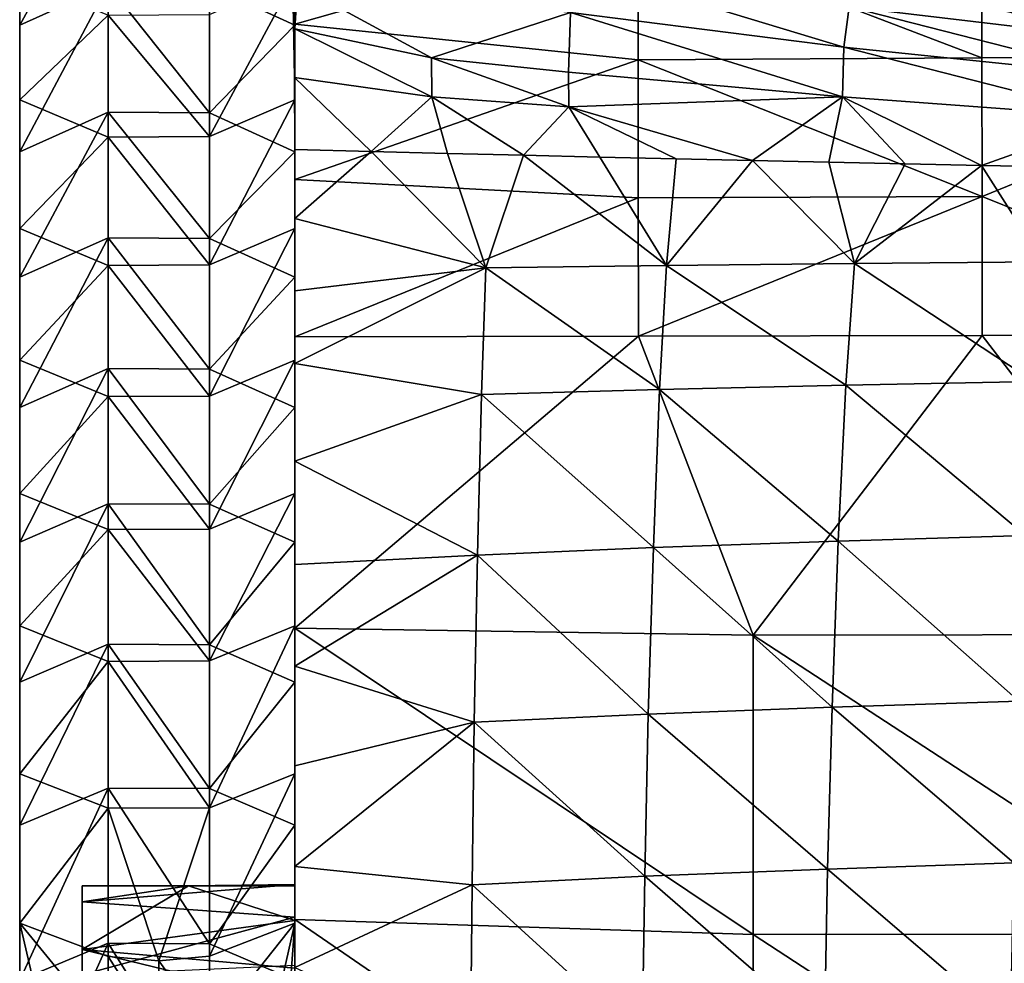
# Model space of a CAD drawing. Header units: millimetres. Extents: x 0 to 484, y -157 to 583.
# Tile 64 of 78: x 0 to 79, y 336 to 412. Entities that reach past the tile are written whole.
import ezdxf

# ---------------------------------------------------------------- set-up
doc = ezdxf.new("R2010")
doc.units = ezdxf.units.MM
doc.layers.add('Layer 01', color=7, linetype='Continuous', true_color=0x000000)

msp = doc.modelspace()

# ---------------------------------------------------------------- linework, layer by layer
at = {"layer": 'Layer 01'}
for points in [[(-0.001, 430.951, 203.983), (-0.001, 440.435, 183.641), (-0.001, 405.561, 175.167)], [(-0.001, 440.435, 183.641), (-0.001, 415.345, 159.704), (-0.001, 405.561, 175.167)], [(21.999, 415.345, 159.704), (21.999, 440.435, 183.641), (21.999, 405.561, 175.167)], [(21.999, 430.951, 203.983), (21.999, 405.561, 175.167), (21.999, 440.435, 183.641)], [(-0.001, 430.951, 203.983), (-0.001, 405.561, 175.167), (-0.001, 395.261, 191.023)], [(-0.001, 421.327, 224.255), (-0.001, 430.951, 203.983), (-0.001, 395.261, 191.023)], [(21.999, 395.261, 191.023), (21.999, 405.561, 175.167), (21.999, 430.951, 203.983)], [(21.999, 421.327, 224.255), (21.999, 395.261, 191.023), (21.999, 430.951, 203.983)], [(21.996, 411.605, 363.281), (22, 386.791, 371.631), (22, 429.403, 370.958)], [(21.996, 411.605, 363.281), (22, 429.403, 370.958), (49.46, 419.427, 364.562)], [(22, 429.403, 370.958), (22, 386.791, 371.631), (22, 424.77, 381.929)], [(22.006, 411.245, 450.313), (21.733, 428.028, 439.809), (21.697, 423.441, 430.662)], [(22.006, 411.245, 450.313), (22.214, 414.759, 458.05), (21.733, 428.028, 439.809)], [(-0.001, 411.543, 244.445), (7.064, 414.723, 246.004), (7.064, 424.521, 225.786)], [(-0.001, 411.543, 244.445), (7.064, 424.521, 225.786), (-0.001, 421.327, 224.255)], [(22, 386.791, 371.631), (22, 385.569, 384.594), (22, 424.77, 381.929)], [(22, 420.136, 392.9), (22, 424.77, 381.929), (22, 385.569, 384.594)], [(21.976, 407.354, 442.578), (22.006, 411.245, 450.313), (21.697, 423.441, 430.662)], [(21.976, 407.354, 442.578), (21.697, 423.441, 430.662), (21.819, 418.113, 421.79)], [(-0.001, 421.327, 224.255), (-0.001, 384.746, 206.717), (-0.001, 411.543, 244.445)], [(-0.001, 421.327, 224.255), (-0.001, 395.261, 191.023), (-0.001, 384.746, 206.717)], [(15.169, 414.672, 245.979), (21.999, 411.543, 244.445), (21.999, 421.327, 224.255)], [(21.999, 421.327, 224.255), (21.999, 384.746, 206.717), (21.999, 395.261, 191.023)], [(21.999, 384.746, 206.717), (21.999, 421.327, 224.255), (21.999, 411.543, 244.445)], [(22, 385.569, 384.594), (22, 385.036, 391.391), (22, 420.136, 392.9)], [(22, 385.036, 391.391), (22, 415.501, 403.873), (22, 420.136, 392.9)], [(76.937, 419.679, 363.494), (104.432, 419.864, 362.593), (104.445, 409.033, 359.813)], [(49.46, 419.427, 364.562), (49.465, 408.753, 361.539), (21.996, 411.605, 363.281)], [(49.46, 419.427, 364.562), (76.937, 419.679, 363.494), (76.948, 408.915, 360.603)], [(49.46, 419.427, 364.562), (76.948, 408.915, 360.603), (49.465, 408.753, 361.539)], [(76.937, 419.679, 363.494), (104.445, 409.033, 359.813), (76.948, 408.915, 360.603)], [(22, 410.867, 414.846), (22, 406.233, 425.816), (21.819, 418.113, 421.79)], [(21.819, 418.113, 421.79), (22, 406.233, 425.816), (21.976, 407.354, 442.578)], [(22, 415.501, 403.873), (22, 410.867, 414.846), (21.819, 418.113, 421.79)], [(65.914, 409.763, 461.311), (44.556, 416.253, 470.96), (44.047, 412.559, 461.136)], [(65.914, 409.763, 461.311), (66.33, 412.991, 470.993), (44.556, 416.253, 470.96)], [(-0.001, 405.561, 175.167), (-0.001, 415.345, 159.704), (7.064, 412.342, 157.826)], [(15.169, 402.626, 173.287), (15.169, 412.39, 157.857), (21.999, 415.345, 159.704)], [(15.169, 402.626, 173.287), (21.999, 415.345, 159.704), (21.999, 405.561, 175.167)], [(22, 384.059, 405.027), (22, 410.867, 414.846), (22, 415.501, 403.873)], [(22, 384.059, 405.027), (22, 415.501, 403.873), (22, 384.539, 398.205)], [(22, 384.539, 398.205), (22, 415.501, 403.873), (22, 385.036, 391.391)], [(88.2, 410.425, 471.006), (66.62, 415.627, 479.241), (66.33, 412.991, 470.993)], [(88.2, 410.425, 471.006), (88.439, 412.937, 479.438), (66.62, 415.627, 479.241)], [(-0.001, 401.406, 264.872), (7.064, 404.57, 266.463), (7.064, 414.723, 246.004)], [(-0.001, 401.406, 264.872), (7.064, 414.723, 246.004), (-0.001, 411.543, 244.445)], [(15.169, 404.519, 266.437), (15.169, 414.672, 245.979), (7.064, 414.723, 246.004)], [(15.169, 404.519, 266.437), (7.064, 414.723, 246.004), (7.064, 404.57, 266.463)], [(15.169, 404.519, 266.437), (21.999, 411.543, 244.445), (15.169, 414.672, 245.979)], [(32.933, 408.911, 448.563), (22.214, 414.759, 458.05), (22.006, 411.245, 450.313)], [(44.047, 412.559, 461.136), (22.214, 414.759, 458.05), (32.933, 408.911, 448.563)], [(87.854, 407.521, 461.448), (66.33, 412.991, 470.993), (65.914, 409.763, 461.311)], [(87.854, 407.521, 461.448), (88.2, 410.425, 471.006), (66.33, 412.991, 470.993)], [(-0.001, 405.561, 175.167), (7.064, 412.342, 157.826), (7.064, 402.578, 173.256)], [(15.169, 402.626, 173.287), (7.064, 412.342, 157.826), (15.169, 412.39, 157.857)], [(15.169, 402.626, 173.287), (7.064, 402.578, 173.256), (7.064, 412.342, 157.826)], [(32.933, 408.911, 448.563), (43.881, 407.773, 449.023), (44.047, 412.559, 461.136)], [(65.816, 405.802, 449.85), (44.047, 412.559, 461.136), (43.881, 407.773, 449.023)], [(65.816, 405.802, 449.85), (65.914, 409.763, 461.311), (44.047, 412.559, 461.136)], [(-0.001, 411.543, 244.445), (-0.001, 374.072, 222.071), (-0.001, 363.475, 236.656)], [(-0.001, 411.543, 244.445), (-0.001, 384.746, 206.717), (-0.001, 374.072, 222.071)], [(-0.001, 363.475, 236.656), (-0.001, 401.406, 264.872), (-0.001, 411.543, 244.445)], [(15.169, 404.519, 266.437), (21.999, 401.406, 264.872), (21.999, 411.543, 244.445)], [(22.006, 411.245, 450.313), (21.976, 407.354, 442.578), (32.958, 405.813, 442.431)], [(21.996, 411.605, 363.281), (21.997, 399.18, 361.283), (22, 386.791, 371.631)], [(49.465, 408.753, 361.539), (21.997, 399.18, 361.283), (21.996, 411.605, 363.281)], [(21.999, 374.072, 222.071), (21.999, 411.543, 244.445), (21.999, 363.475, 236.656)], [(21.999, 401.406, 264.872), (21.999, 363.475, 236.656), (21.999, 411.543, 244.445)], [(21.999, 384.746, 206.717), (21.999, 411.543, 244.445), (21.999, 374.072, 222.071)], [(22.006, 411.245, 450.313), (32.958, 405.813, 442.431), (32.933, 408.911, 448.563)], [(22, 384.059, 405.027), (22, 383.58, 411.84), (22, 410.867, 414.846)], [(22, 410.867, 414.846), (22, 383.58, 411.84), (22, 406.233, 425.816)], [(87.792, 404.183, 450.56), (65.914, 409.763, 461.311), (65.816, 405.802, 449.85)], [(87.792, 404.183, 450.56), (87.854, 407.521, 461.448), (65.914, 409.763, 461.311)], [(49.465, 408.753, 361.539), (49.477, 397.735, 360.275), (21.997, 399.18, 361.283)], [(43.924, 405.006, 443.048), (43.881, 407.773, 449.023), (32.933, 408.911, 448.563)], [(43.924, 405.006, 443.048), (32.933, 408.911, 448.563), (32.958, 405.813, 442.431)], [(49.465, 408.753, 361.539), (76.948, 408.915, 360.603), (76.965, 397.832, 359.465)], [(49.465, 408.753, 361.539), (76.965, 397.832, 359.465), (49.477, 397.735, 360.275)], [(76.965, 397.832, 359.465), (76.948, 408.915, 360.603), (104.445, 409.033, 359.813)], [(104.445, 409.033, 359.813), (104.48, 386.74, 359.137), (76.965, 397.832, 359.465)], [(22, 406.233, 425.816), (22, 401.6, 436.787), (21.976, 407.354, 442.578)], [(28.101, 401.435, 437.176), (32.958, 405.813, 442.431), (21.976, 407.354, 442.578)], [(21.976, 407.354, 442.578), (22, 401.6, 436.787), (28.101, 401.435, 437.176)], [(43.924, 405.006, 443.048), (65.816, 405.802, 449.85), (43.881, 407.773, 449.023)], [(-0.001, 395.261, 191.023), (-0.001, 405.561, 175.167), (7.064, 402.578, 173.256)], [(15.169, 392.352, 189.105), (15.169, 402.626, 173.287), (21.999, 405.561, 175.167)], [(15.169, 392.352, 189.105), (21.999, 405.561, 175.167), (21.999, 395.261, 191.023)], [(22, 383.58, 411.84), (22, 382.411, 425.519), (22, 406.233, 425.816)], [(22, 406.233, 425.816), (22, 396.072, 435.12), (22, 401.6, 436.787)], [(22, 382.411, 425.519), (22, 396.072, 435.12), (22, 406.233, 425.816)], [(32.958, 405.813, 442.431), (28.101, 401.435, 437.176), (34.202, 401.276, 437.552)], [(40.304, 401.123, 437.915), (32.958, 405.813, 442.431), (34.202, 401.276, 437.552)], [(40.304, 401.123, 437.915), (43.924, 405.006, 443.048), (32.958, 405.813, 442.431)], [(65.816, 405.802, 449.85), (43.924, 405.006, 443.048), (58.619, 400.697, 438.926)], [(58.619, 400.697, 438.926), (64.725, 400.565, 439.237), (65.816, 405.802, 449.85)], [(64.725, 400.565, 439.237), (70.831, 400.439, 439.536), (65.816, 405.802, 449.85)], [(70.831, 400.439, 439.536), (76.935, 400.318, 439.822), (65.816, 405.802, 449.85)], [(65.816, 405.802, 449.85), (76.935, 400.318, 439.822), (87.792, 404.183, 450.56)], [(43.924, 405.006, 443.048), (40.304, 401.123, 437.915), (46.408, 400.976, 438.265)], [(43.924, 405.006, 443.048), (46.408, 400.976, 438.265), (52.513, 400.833, 438.602)], [(43.924, 405.006, 443.048), (52.513, 400.833, 438.602), (58.619, 400.697, 438.926)], [(7.064, 404.57, 266.463), (-0.001, 401.406, 264.872), (-0.001, 391.388, 284.511)], [(7.064, 404.57, 266.463), (-0.001, 391.388, 284.511), (7.064, 394.533, 286.14)], [(15.169, 394.482, 286.113), (15.169, 404.519, 266.437), (7.064, 404.57, 266.463)], [(15.169, 394.482, 286.113), (7.064, 404.57, 266.463), (7.064, 394.533, 286.14)], [(21.999, 401.406, 264.872), (15.169, 404.519, 266.437), (15.169, 394.482, 286.113)], [(87.792, 404.183, 450.56), (76.935, 400.318, 439.822), (83.039, 400.202, 440.097)], [(-0.001, 395.261, 191.023), (7.064, 402.578, 173.256), (7.064, 392.304, 189.074)], [(15.169, 392.352, 189.105), (7.064, 402.578, 173.256), (15.169, 402.626, 173.287)], [(15.169, 392.352, 189.105), (7.064, 392.304, 189.074), (7.064, 402.578, 173.256)], [(-0.001, 351.661, 252.004), (-0.001, 401.406, 264.872), (-0.001, 363.475, 236.656)], [(-0.001, 391.388, 284.511), (-0.001, 401.406, 264.872), (-0.001, 351.661, 252.004)], [(21.999, 401.406, 264.872), (15.169, 394.482, 286.113), (21.999, 391.388, 284.511)], [(21.999, 363.475, 236.656), (21.999, 401.406, 264.872), (21.999, 379.358, 283.962)], [(21.999, 391.388, 284.511), (21.999, 379.358, 283.962), (21.999, 401.406, 264.872)], [(28.101, 401.435, 437.176), (22, 401.6, 436.787), (22, 396.072, 435.12)], [(22, 396.072, 435.12), (37.291, 392.113, 438.626), (28.101, 401.435, 437.176)], [(37.291, 392.113, 438.626), (34.202, 401.276, 437.552), (28.101, 401.435, 437.176)], [(40.304, 401.123, 437.915), (34.202, 401.276, 437.552), (37.291, 392.113, 438.626)], [(51.738, 392.299, 441.577), (40.304, 401.123, 437.915), (37.291, 392.113, 438.626)], [(51.738, 392.299, 441.577), (46.408, 400.976, 438.265), (40.304, 401.123, 437.915)], [(51.738, 392.299, 441.577), (52.513, 400.833, 438.602), (46.408, 400.976, 438.265)], [(51.738, 392.299, 441.577), (58.619, 400.697, 438.926), (52.513, 400.833, 438.602)], [(66.758, 392.46, 444.186), (58.619, 400.697, 438.926), (51.738, 392.299, 441.577)], [(66.758, 392.46, 444.186), (64.725, 400.565, 439.237), (58.619, 400.697, 438.926)], [(66.758, 392.46, 444.186), (70.831, 400.439, 439.536), (64.725, 400.565, 439.237)], [(66.758, 392.46, 444.186), (76.935, 400.318, 439.822), (70.831, 400.439, 439.536)], [(81.834, 392.597, 446.413), (76.935, 400.318, 439.822), (66.758, 392.46, 444.186)], [(81.834, 392.597, 446.413), (83.039, 400.202, 440.097), (76.935, 400.318, 439.822)], [(21.997, 399.18, 361.283), (22, 386.61, 361.386), (22, 386.791, 371.631)], [(49.477, 397.735, 360.275), (22, 386.61, 361.386), (21.997, 399.18, 361.283)], [(49.477, 397.735, 360.275), (49.489, 386.66, 360.521), (22, 386.61, 361.386)], [(49.489, 386.66, 360.521), (49.477, 397.735, 360.275), (76.965, 397.832, 359.465)], [(49.489, 386.66, 360.521), (76.965, 397.832, 359.465), (76.982, 386.703, 359.771)], [(76.965, 397.832, 359.465), (104.48, 386.74, 359.137), (76.982, 386.703, 359.771)], [(22, 396.072, 435.12), (22, 382.411, 425.519), (22, 381.572, 432.227)], [(22, 396.072, 435.12), (22, 381.572, 432.227), (22, 390.271, 434.968)], [(22, 390.271, 434.968), (37.291, 392.113, 438.626), (22, 396.072, 435.12)], [(-0.001, 384.746, 206.717), (-0.001, 395.261, 191.023), (7.064, 392.304, 189.074)], [(21.999, 395.261, 191.023), (21.999, 384.746, 206.717), (15.169, 381.867, 204.754)], [(21.999, 395.261, 191.023), (15.169, 381.867, 204.754), (15.169, 392.352, 189.105)], [(-0.001, 380.939, 304.339), (7.064, 384.06, 306.014), (7.064, 394.533, 286.14)], [(-0.001, 380.939, 304.339), (7.064, 394.533, 286.14), (-0.001, 391.388, 284.511)], [(15.169, 384.009, 305.987), (15.169, 394.482, 286.113), (7.064, 394.533, 286.14)], [(15.169, 384.009, 305.987), (7.064, 394.533, 286.14), (7.064, 384.06, 306.014)], [(15.169, 384.009, 305.987), (21.999, 391.388, 284.511), (15.169, 394.482, 286.113)], [(-0.001, 384.746, 206.717), (7.064, 392.304, 189.074), (7.064, 381.819, 204.722)], [(15.169, 381.867, 204.754), (7.064, 392.304, 189.074), (15.169, 392.352, 189.105)], [(15.169, 381.867, 204.754), (7.064, 381.819, 204.722), (7.064, 392.304, 189.074)], [(51.179, 382.379, 445.867), (51.738, 392.299, 441.577), (37.291, 392.113, 438.626)], [(66.079, 382.728, 449.705), (51.738, 392.299, 441.577), (51.179, 382.379, 445.867)], [(66.079, 382.728, 449.705), (66.758, 392.46, 444.186), (51.738, 392.299, 441.577)], [(81.103, 383.022, 452.927), (66.758, 392.46, 444.186), (66.079, 382.728, 449.705)], [(81.103, 383.022, 452.927), (81.834, 392.597, 446.413), (66.758, 392.46, 444.186)], [(-0.001, 351.661, 252.004), (-0.001, 343.324, 283.962), (-0.001, 391.388, 284.511)], [(-0.001, 391.388, 284.511), (-0.001, 343.324, 283.962), (-0.001, 380.939, 304.339)], [(15.169, 384.009, 305.987), (21.999, 380.939, 304.339), (21.999, 391.388, 284.511)], [(21.999, 391.388, 284.511), (21.999, 380.939, 304.339), (21.999, 379.358, 283.962)], [(22, 384.478, 435.439), (36.934, 381.979, 441.45), (37.291, 392.113, 438.626)], [(22, 384.478, 435.439), (37.291, 392.113, 438.626), (22, 390.271, 434.968)], [(51.179, 382.379, 445.867), (37.291, 392.113, 438.626), (36.934, 381.979, 441.45)], [(22, 390.271, 434.968), (22, 381.572, 432.227), (22, 384.478, 435.439)], [(22, 339.134, 380.178), (22, 362.565, 382.348), (22, 386.791, 371.631)], [(22, 362.565, 382.348), (22, 385.569, 384.594), (22, 386.791, 371.631)], [(22, 340.006, 365.396), (22, 386.791, 371.631), (22, 363.307, 363.391)], [(22, 339.349, 373.683), (22, 386.791, 371.631), (22, 340.006, 365.396)], [(22, 363.307, 363.391), (22, 386.791, 371.631), (22, 386.61, 361.386)], [(22, 386.791, 371.631), (22, 339.349, 373.683), (22, 339.134, 380.178)], [(49.489, 386.66, 360.521), (58.653, 362.736, 362.257), (22, 363.307, 363.391)], [(49.489, 386.66, 360.521), (22, 363.307, 363.391), (22, 386.61, 361.386)], [(76.982, 386.703, 359.771), (58.653, 362.736, 362.257), (49.489, 386.66, 360.521)], [(76.982, 386.703, 359.771), (95.316, 362.788, 361.328), (58.653, 362.736, 362.257)], [(95.316, 362.788, 361.328), (76.982, 386.703, 359.771), (104.48, 386.74, 359.137)], [(22, 385.569, 384.594), (22, 362.565, 382.348), (22, 362.221, 389.154)], [(22, 385.569, 384.594), (22, 362.221, 389.154), (22, 385.036, 391.391)], [(7.064, 381.819, 204.722), (-0.001, 374.072, 222.071), (-0.001, 384.746, 206.717)], [(15.169, 371.231, 220.054), (15.169, 381.867, 204.754), (21.999, 384.746, 206.717)], [(15.169, 371.231, 220.054), (21.999, 384.746, 206.717), (21.999, 374.072, 222.071)], [(22, 385.036, 391.391), (22, 362.221, 389.154), (22, 361.879, 395.997)], [(22, 385.036, 391.391), (22, 361.879, 395.997), (22, 384.539, 398.205)], [(22, 384.539, 398.205), (22, 361.879, 395.997), (22, 361.515, 402.857)], [(22, 384.539, 398.205), (22, 361.515, 402.857), (22, 384.059, 405.027)], [(22, 376.664, 436.46), (22, 384.478, 435.439), (22, 381.572, 432.227)], [(36.934, 381.979, 441.45), (22, 384.478, 435.439), (22, 376.664, 436.46)], [(-0.001, 370.168, 323.971), (7.064, 373.257, 325.705), (7.064, 384.06, 306.014)], [(-0.001, 370.168, 323.971), (7.064, 384.06, 306.014), (-0.001, 380.939, 304.339)], [(15.169, 373.207, 325.677), (15.169, 384.009, 305.987), (7.064, 384.06, 306.014)], [(15.169, 373.207, 325.677), (7.064, 384.06, 306.014), (7.064, 373.257, 325.705)], [(15.169, 373.207, 325.677), (21.999, 380.939, 304.339), (15.169, 384.009, 305.987)], [(22, 384.059, 405.027), (22, 361.515, 402.857), (22, 361.109, 409.703)], [(22, 384.059, 405.027), (22, 361.109, 409.703), (22, 383.58, 411.84)], [(22, 359.847, 423.404), (22, 382.411, 425.519), (22, 383.58, 411.84)], [(22, 359.847, 423.404), (22, 383.58, 411.84), (22, 361.109, 409.703)], [(65.468, 370.261, 453.981), (66.079, 382.728, 449.705), (51.179, 382.379, 445.867)], [(80.442, 370.7, 457.616), (66.079, 382.728, 449.705), (65.468, 370.261, 453.981)], [(80.442, 370.7, 457.616), (81.103, 383.022, 452.927), (66.079, 382.728, 449.705)], [(22, 382.411, 425.519), (22, 359.847, 423.404), (22, 358.754, 430.098)], [(22, 382.411, 425.519), (22, 358.754, 430.098), (22, 381.572, 432.227)], [(36.934, 381.979, 441.45), (22, 376.664, 436.46), (36.615, 369.143, 444.398)], [(50.678, 369.74, 449.568), (36.934, 381.979, 441.45), (36.615, 369.143, 444.398)], [(50.678, 369.74, 449.568), (51.179, 382.379, 445.867), (36.934, 381.979, 441.45)], [(65.468, 370.261, 453.981), (51.179, 382.379, 445.867), (50.678, 369.74, 449.568)], [(7.064, 381.819, 204.722), (7.064, 371.184, 220.021), (-0.001, 374.072, 222.071)], [(15.169, 371.231, 220.054), (7.064, 381.819, 204.722), (15.169, 381.867, 204.754)], [(15.169, 371.231, 220.054), (7.064, 371.184, 220.021), (7.064, 381.819, 204.722)], [(22, 381.572, 432.227), (22, 358.754, 430.098), (22, 376.664, 436.46)], [(-0.001, 343.324, 283.962), (-0.001, 343.324, 301.997), (-0.001, 380.939, 304.339)], [(-0.001, 370.168, 323.971), (-0.001, 380.939, 304.339), (-0.001, 343.324, 301.997)], [(15.169, 373.207, 325.677), (21.999, 370.168, 323.971), (21.999, 380.939, 304.339)], [(21.999, 361.341, 320.032), (21.999, 361.341, 301.997), (21.999, 380.939, 304.339)], [(21.999, 361.341, 301.997), (21.999, 379.358, 283.962), (21.999, 380.939, 304.339)], [(21.999, 370.168, 323.971), (21.999, 361.341, 320.032), (21.999, 380.939, 304.339)], [(21.999, 379.358, 283.962), (21.999, 361.341, 301.997), (21.999, 361.341, 283.962)], [(21.999, 379.358, 283.962), (21.999, 361.341, 283.962), (21.999, 351.661, 252.004)], [(21.999, 351.661, 252.004), (21.999, 363.475, 236.656), (21.999, 379.358, 283.962)], [(22, 376.664, 436.46), (22, 358.754, 430.098), (22, 368.384, 437.67)], [(22, 368.384, 437.67), (36.615, 369.143, 444.398), (22, 376.664, 436.46)], [(-0.001, 363.475, 236.656), (-0.001, 374.072, 222.071), (7.064, 371.184, 220.021)], [(15.169, 360.68, 234.574), (15.169, 371.231, 220.054), (21.999, 374.072, 222.071)], [(15.169, 360.68, 234.574), (21.999, 374.072, 222.071), (21.999, 363.475, 236.656)], [(-0.001, 358.981, 343.341), (7.064, 362.025, 345.154), (7.064, 373.257, 325.705)], [(-0.001, 358.981, 343.341), (7.064, 373.257, 325.705), (-0.001, 370.168, 323.971)], [(15.169, 361.975, 345.124), (15.169, 373.207, 325.677), (7.064, 373.257, 325.705)], [(15.169, 361.975, 345.124), (7.064, 373.257, 325.705), (7.064, 362.025, 345.154)], [(15.169, 361.975, 345.124), (21.999, 370.168, 323.971), (15.169, 373.207, 325.677)], [(-0.001, 363.475, 236.656), (7.064, 371.184, 220.021), (7.064, 360.635, 234.54)], [(15.169, 360.68, 234.574), (7.064, 371.184, 220.021), (15.169, 371.231, 220.054)], [(15.169, 360.68, 234.574), (7.064, 360.635, 234.54), (7.064, 371.184, 220.021)], [(-0.001, 358.981, 343.341), (-0.001, 370.168, 323.971), (-0.001, 343.324, 320.032)], [(-0.001, 370.168, 323.971), (-0.001, 343.324, 301.997), (-0.001, 343.324, 320.032)], [(15.169, 361.975, 345.124), (21.999, 358.981, 343.341), (21.999, 370.168, 323.971)], [(21.999, 370.168, 323.971), (21.999, 358.981, 343.341), (21.999, 361.341, 320.032)], [(64.973, 356.99, 457.31), (65.468, 370.261, 453.981), (50.678, 369.74, 449.568)], [(79.903, 357.461, 461.179), (65.468, 370.261, 453.981), (64.973, 356.99, 457.31)], [(79.903, 357.461, 461.179), (80.442, 370.7, 457.616), (65.468, 370.261, 453.981)], [(50.274, 356.425, 452.552), (50.678, 369.74, 449.568), (36.615, 369.143, 444.398)], [(64.973, 356.99, 457.31), (50.678, 369.74, 449.568), (50.274, 356.425, 452.552)], [(36.615, 369.143, 444.398), (22, 368.384, 437.67), (22, 360.274, 438.792)], [(36.615, 369.143, 444.398), (22, 360.274, 438.792), (36.361, 355.77, 446.912)], [(50.274, 356.425, 452.552), (36.615, 369.143, 444.398), (36.361, 355.77, 446.912)], [(22, 368.384, 437.67), (22, 358.754, 430.098), (22, 357.449, 436.763)], [(22, 360.274, 438.792), (22, 368.384, 437.67), (22, 357.449, 436.763)], [(-0.001, 351.661, 252.004), (-0.001, 363.475, 236.656), (7.064, 360.635, 234.54)], [(15.169, 348.937, 249.831), (15.169, 360.68, 234.574), (21.999, 363.475, 236.656)], [(15.169, 348.937, 249.831), (21.999, 363.475, 236.656), (21.999, 351.661, 252.004)], [(58.651, 338.793, 364.264), (22, 340.006, 365.396), (22, 363.307, 363.391)], [(58.651, 338.793, 364.264), (22, 363.307, 363.391), (58.653, 362.736, 362.257)], [(22, 362.565, 382.348), (22, 339.134, 380.178), (22, 338.924, 386.966)], [(22, 362.565, 382.348), (22, 338.924, 386.966), (22, 362.221, 389.154)], [(58.653, 362.736, 362.257), (95.315, 338.833, 363.33), (58.651, 338.793, 364.264)], [(58.653, 362.736, 362.257), (95.316, 362.788, 361.328), (95.315, 338.833, 363.33)], [(-0.001, 347.536, 361.858), (7.064, 350.513, 363.777), (7.064, 362.025, 345.154)], [(-0.001, 347.536, 361.858), (7.064, 362.025, 345.154), (-0.001, 358.981, 343.341)], [(15.169, 350.465, 363.746), (15.169, 361.975, 345.124), (7.064, 362.025, 345.154)], [(15.169, 350.465, 363.746), (7.064, 362.025, 345.154), (7.064, 350.513, 363.777)], [(15.169, 350.465, 363.746), (21.999, 358.981, 343.341), (15.169, 361.975, 345.124)], [(22, 362.221, 389.154), (22, 338.924, 386.966), (22, 338.813, 390.383)], [(22, 361.879, 395.997), (22, 362.221, 389.154), (22, 338.813, 390.383)], [(22, 361.879, 395.997), (22, 338.692, 393.804), (22, 338.555, 397.238)], [(22, 361.515, 402.857), (22, 361.879, 395.997), (22, 338.555, 397.238)], [(22, 338.813, 390.383), (22, 338.692, 393.804), (22, 361.879, 395.997)], [(22, 338.555, 397.238), (22, 338.4, 400.67), (22, 361.515, 402.857)], [(22, 361.515, 402.857), (22, 338.4, 400.67), (22, 338.013, 407.523)], [(22, 361.515, 402.857), (22, 338.013, 407.523), (22, 361.109, 409.703)], [(15.169, 348.937, 249.831), (7.064, 360.635, 234.54), (15.169, 360.68, 234.574)], [(21.999, 361.341, 283.962), (21.999, 361.341, 301.997), (21.999, 343.324, 301.997)], [(21.999, 361.341, 283.962), (21.999, 343.324, 301.997), (21.999, 343.324, 283.962)], [(21.999, 361.341, 320.032), (21.999, 343.324, 301.997), (21.999, 361.341, 301.997)], [(21.999, 343.324, 338.067), (21.999, 361.341, 320.032), (21.999, 358.981, 343.341)], [(21.999, 343.324, 301.997), (21.999, 361.341, 320.032), (21.999, 343.324, 338.067)], [(21.999, 339.69, 266.367), (21.999, 351.661, 252.004), (21.999, 361.341, 283.962)], [(21.999, 343.324, 283.962), (21.999, 339.69, 266.367), (21.999, 361.341, 283.962)], [(22, 359.847, 423.404), (22, 361.109, 409.703), (22, 337.465, 414.395)], [(22, 361.109, 409.703), (22, 338.013, 407.523), (22, 337.465, 414.395)], [(-0.001, 351.661, 252.004), (7.064, 360.635, 234.54), (7.064, 348.893, 249.795)], [(15.169, 348.937, 249.831), (7.064, 348.893, 249.795), (7.064, 360.635, 234.54)], [(22, 360.274, 438.792), (22, 357.449, 436.763), (22, 352.284, 439.823)], [(36.361, 355.77, 446.912), (22, 360.274, 438.792), (22, 352.284, 439.823)], [(22, 359.847, 423.404), (22, 336.638, 421.223), (22, 335.463, 427.915)], [(22, 359.847, 423.404), (22, 335.463, 427.915), (22, 358.754, 430.098)], [(22, 337.465, 414.395), (22, 336.638, 421.223), (22, 359.847, 423.404)], [(-0.001, 358.981, 343.341), (-0.001, 343.324, 320.032), (-0.001, 347.536, 361.858)], [(15.169, 350.465, 363.746), (21.999, 347.536, 361.858), (21.999, 358.981, 343.341)], [(21.999, 358.981, 343.341), (21.999, 343.324, 347.084), (21.999, 343.324, 338.067)], [(21.999, 358.981, 343.341), (21.999, 347.536, 361.858), (21.999, 343.324, 347.084)], [(22, 358.754, 430.098), (22, 335.463, 427.915), (22, 334.102, 434.581)], [(22, 358.754, 430.098), (22, 334.102, 434.581), (22, 357.449, 436.763)], [(22, 357.449, 436.763), (22, 334.102, 434.581), (22, 352.284, 439.823)], [(64.617, 344.036, 460.035), (64.973, 356.99, 457.31), (50.274, 356.425, 452.552)], [(79.512, 344.519, 464.102), (64.973, 356.99, 457.31), (64.617, 344.036, 460.035)], [(79.512, 344.519, 464.102), (79.903, 357.461, 461.179), (64.973, 356.99, 457.31)], [(49.988, 343.451, 455.008), (50.274, 356.425, 452.552), (36.361, 355.77, 446.912)], [(64.617, 344.036, 460.035), (50.274, 356.425, 452.552), (49.988, 343.451, 455.008)], [(22, 344.241, 440.82), (36.183, 342.769, 449.02), (36.361, 355.77, 446.912)], [(22, 344.241, 440.82), (36.361, 355.77, 446.912), (22, 352.284, 439.823)], [(49.988, 343.451, 455.008), (36.361, 355.77, 446.912), (36.183, 342.769, 449.02)], [(22, 344.241, 440.82), (22, 352.284, 439.823), (22, 334.102, 434.581)], [(-0.001, 339.69, 266.367), (-0.001, 351.661, 252.004), (7.064, 348.893, 249.795)], [(-0.001, 351.661, 252.004), (-0.001, 339.69, 266.367), (-0.001, 343.324, 283.962)], [(15.169, 337.068, 264.071), (15.169, 348.937, 249.831), (21.999, 351.661, 252.004)], [(15.169, 337.068, 264.071), (21.999, 351.661, 252.004), (21.999, 339.69, 266.367)], [(-0.001, 335.153, 380.655), (7.064, 338.105, 382.612), (7.064, 350.513, 363.777)], [(-0.001, 335.153, 380.655), (7.064, 350.513, 363.777), (-0.001, 347.536, 361.858)], [(15.169, 338.057, 382.58), (15.169, 350.465, 363.746), (7.064, 350.513, 363.777)], [(15.169, 338.057, 382.58), (7.064, 350.513, 363.777), (7.064, 338.105, 382.612)], [(15.169, 338.057, 382.58), (21.999, 347.536, 361.858), (15.169, 350.465, 363.746)], [(-0.001, 339.69, 266.367), (7.064, 348.893, 249.795), (7.064, 337.025, 264.033)], [(15.169, 348.937, 249.831), (11.122, 336.681, 263.731), (7.064, 348.893, 249.795)], [(7.064, 348.893, 249.795), (11.122, 336.681, 263.731), (7.064, 337.025, 264.033)], [(11.122, 336.681, 263.731), (15.169, 348.937, 249.831), (15.169, 337.068, 264.071)], [(-0.001, 307.291, 356.102), (-0.001, 335.153, 380.655), (-0.001, 347.536, 361.858)], [(-0.001, 347.536, 361.858), (-0.001, 343.324, 320.032), (-0.001, 307.291, 356.102)], [(15.169, 338.057, 382.58), (21.999, 335.153, 380.655), (21.999, 347.536, 361.858)], [(21.999, 347.536, 361.858), (21.999, 335.153, 380.655), (21.999, 334.316, 356.102)], [(21.999, 334.316, 356.102), (21.999, 343.324, 347.084), (21.999, 347.536, 361.858)], [(22, 344.241, 440.82), (22, 334.102, 434.581), (22, 336.16, 441.786)], [(36.183, 342.769, 449.02), (22, 344.241, 440.82), (22, 336.16, 441.786)], [(79.239, 331.485, 466.62), (79.512, 344.519, 464.102), (64.617, 344.036, 460.035)], [(49.795, 330.38, 457.133), (49.988, 343.451, 455.008), (36.183, 342.769, 449.02)], [(64.372, 330.986, 462.377), (49.988, 343.451, 455.008), (49.795, 330.38, 457.133)], [(64.372, 330.986, 462.377), (64.617, 344.036, 460.035), (49.988, 343.451, 455.008)], [(79.239, 331.485, 466.62), (64.617, 344.036, 460.035), (64.372, 330.986, 462.377)], [(-0.001, 343.324, 320.032), (-0.001, 343.324, 301.997), (-0.001, 325.308, 301.997)], [(-0.001, 343.324, 320.032), (-0.001, 325.308, 301.997), (-0.001, 325.308, 320.032)], [(-0.001, 343.324, 283.962), (-0.001, 325.308, 301.997), (-0.001, 343.324, 301.997)], [(-0.001, 307.291, 356.102), (-0.001, 343.324, 320.032), (-0.001, 325.308, 320.032)], [(-0.001, 327.384, 279.542), (-0.001, 343.324, 283.962), (-0.001, 339.69, 266.367)], [(-0.001, 343.324, 283.962), (-0.001, 327.384, 279.542), (-0.001, 325.308, 301.997)], [(4.999, 341.409, 307.624), (21.999, 340.172, 306.837), (21.999, 342.804, 309.614)], [(21.999, 342.804, 309.614), (13.499, 342.702, 313.44), (4.999, 341.409, 307.624)], [(4.999, 335.567, 307.113), (4.999, 342.702, 313.44), (4.999, 337.587, 316.373)], [(4.999, 341.409, 307.624), (4.999, 342.702, 313.44), (4.999, 335.567, 307.113)], [(4.999, 341.409, 307.624), (13.499, 342.702, 313.44), (4.999, 342.702, 313.44)], [(21.999, 339.924, 316.072), (4.999, 337.587, 316.373), (13.499, 342.702, 313.44)], [(4.999, 337.587, 316.373), (4.999, 342.702, 313.44), (13.499, 342.702, 313.44)], [(13.499, 342.702, 313.44), (21.999, 342.804, 309.614), (21.999, 342.702, 313.44)], [(21.999, 339.924, 316.072), (13.499, 342.702, 313.44), (21.999, 342.702, 313.44)], [(21.999, 343.324, 338.067), (21.999, 343.324, 347.084), (21.999, 334.316, 347.084)], [(21.999, 343.324, 338.067), (21.999, 334.316, 347.084), (21.999, 334.316, 338.067)], [(21.999, 343.324, 347.084), (21.999, 334.316, 356.102), (21.999, 334.316, 347.084)], [(21.999, 334.316, 301.997), (21.999, 343.324, 283.962), (21.999, 343.324, 301.997)], [(21.999, 343.324, 283.962), (21.999, 334.316, 301.997), (21.999, 325.308, 283.962)], [(21.999, 343.324, 338.067), (21.999, 334.556, 331.706), (21.999, 334.658, 327.88)], [(21.999, 343.324, 338.067), (21.999, 334.658, 327.88), (21.999, 339.924, 316.072)], [(21.999, 339.924, 316.072), (21.999, 342.702, 313.44), (21.999, 343.324, 338.067)], [(21.999, 343.324, 338.067), (21.999, 334.316, 338.067), (21.999, 334.556, 331.706)], [(21.999, 343.324, 283.962), (21.999, 325.308, 283.962), (21.999, 339.69, 266.367)], [(21.999, 342.804, 309.614), (21.999, 343.324, 301.997), (21.999, 342.702, 313.44)], [(21.999, 334.316, 301.997), (21.999, 343.324, 301.997), (21.999, 340.172, 306.837)], [(21.999, 342.804, 309.614), (21.999, 340.172, 306.837), (21.999, 343.324, 301.997)], [(21.999, 343.324, 301.997), (21.999, 343.324, 338.067), (21.999, 342.702, 313.44)], [(22, 336.16, 441.786), (36.066, 329.674, 450.888), (36.183, 342.769, 449.02)], [(49.795, 330.38, 457.133), (36.183, 342.769, 449.02), (36.066, 329.674, 450.888)], [(21.999, 340.172, 306.837), (4.999, 341.409, 307.624), (4.999, 335.567, 307.113)], [(-0.001, 327.384, 279.542), (-0.001, 339.69, 266.367), (3.226, 325.881, 278.027)], [(7.064, 337.025, 264.033), (7.064, 331.058, 270.648), (-0.001, 339.69, 266.367)], [(7.064, 331.058, 270.648), (3.226, 325.881, 278.027), (-0.001, 339.69, 266.367)], [(21.999, 340.172, 306.837), (4.999, 335.567, 307.113), (21.999, 336.346, 306.734)], [(4.999, 337.587, 316.373), (21.999, 339.924, 316.072), (21.999, 336.099, 315.97)], [(21.999, 339.69, 266.367), (15.169, 331.1, 270.687), (15.169, 337.068, 264.071)], [(15.169, 331.1, 270.687), (21.999, 339.69, 266.367), (18.875, 325.918, 278.065)], [(21.999, 339.69, 266.367), (20.521, 319.593, 285.341), (18.875, 325.918, 278.065)], [(21.999, 339.69, 266.367), (21.999, 312.756, 292.2), (20.521, 319.593, 285.341)], [(21.999, 336.346, 306.734), (21.999, 334.316, 301.997), (21.999, 340.172, 306.837)], [(21.999, 339.924, 316.072), (21.999, 334.658, 327.88), (21.999, 332.026, 325.103)], [(21.999, 336.099, 315.97), (21.999, 339.924, 316.072), (21.999, 332.026, 325.103)], [(21.999, 339.69, 266.367), (21.999, 325.308, 283.962), (21.999, 312.756, 292.2)], [(22, 340.006, 365.396), (22, 316.7, 367.401), (22, 339.349, 373.683)], [(58.648, 314.833, 366.279), (22, 316.7, 367.401), (22, 340.006, 365.396)], [(58.648, 314.833, 366.279), (22, 340.006, 365.396), (58.651, 338.793, 364.264)], [(22, 339.349, 373.683), (22, 315.143, 371.563), (22, 314.965, 378.025)], [(22, 339.349, 373.683), (22, 314.965, 378.025), (22, 339.134, 380.178)], [(22, 315.143, 371.563), (22, 339.349, 373.683), (22, 316.7, 367.401)], [(22, 326.911, 385.868), (22, 338.924, 386.966), (22, 339.134, 380.178)], [(22, 339.134, 380.178), (22, 314.965, 378.025), (22, 314.886, 381.388)], [(22, 314.886, 381.388), (22, 326.911, 385.868), (22, 339.134, 380.178)], [(22, 338.924, 386.966), (22, 326.911, 385.868), (22, 326.816, 389.278)], [(22, 338.924, 386.966), (22, 326.816, 389.278), (22, 338.813, 390.383)], [(22, 338.813, 390.383), (22, 326.816, 389.278), (22, 326.765, 390.986)], [(22, 338.692, 393.804), (22, 338.813, 390.383), (22, 326.765, 390.986)], [(22, 338.692, 393.804), (22, 326.709, 392.694), (22, 326.648, 394.409)], [(22, 338.555, 397.238), (22, 338.692, 393.804), (22, 326.648, 394.409)], [(22, 326.765, 390.986), (22, 326.709, 392.694), (22, 338.692, 393.804)], [(58.651, 338.793, 364.264), (95.313, 314.863, 365.341), (58.648, 314.833, 366.279)], [(58.651, 338.793, 364.264), (95.315, 338.833, 363.33), (95.313, 314.863, 365.341)], [(-0.001, 322.293, 399.466), (7.064, 325.172, 401.529), (7.064, 338.105, 382.612)], [(-0.001, 322.293, 399.466), (7.064, 338.105, 382.612), (-0.001, 335.153, 380.655)], [(15.169, 325.126, 401.495), (15.169, 338.057, 382.58), (7.064, 338.105, 382.612)], [(15.169, 325.126, 401.495), (7.064, 338.105, 382.612), (7.064, 325.172, 401.529)], [(15.169, 325.126, 401.495), (21.999, 335.153, 380.655), (15.169, 338.057, 382.58)], [(22, 326.648, 394.409), (22, 326.582, 396.124), (22, 338.555, 397.238)], [(22, 338.555, 397.238), (22, 326.582, 396.124), (22, 326.432, 399.553)], [(22, 338.555, 397.238), (22, 326.432, 399.553), (22, 338.4, 400.67)], [(22, 338.013, 407.523), (22, 338.4, 400.67), (22, 326.432, 399.553)], [(22, 338.013, 407.523), (22, 313.933, 405.272), (22, 313.33, 412.133)], [(22, 338.013, 407.523), (22, 313.33, 412.133), (22, 337.465, 414.395)], [(22, 314.158, 401.855), (22, 313.933, 405.272), (22, 338.013, 407.523)], [(22, 326.432, 399.553), (22, 314.158, 401.855), (22, 338.013, 407.523)], [(4.999, 337.587, 316.373), (4.999, 333.248, 312.46), (4.999, 335.567, 307.113)], [(21.999, 333.466, 313.192), (4.999, 333.248, 312.46), (4.999, 337.587, 316.373)], [(21.999, 333.466, 313.192), (4.999, 337.587, 316.373), (21.999, 336.099, 315.97)], [(15.169, 331.1, 270.687), (11.122, 336.681, 263.731), (15.169, 337.068, 264.071)], [(22, 337.465, 414.395), (22, 313.33, 412.133), (22, 312.474, 418.955)], [(22, 337.465, 414.395), (22, 312.474, 418.955), (22, 336.638, 421.223)], [(11.122, 330.723, 270.336), (7.064, 331.058, 270.648), (7.064, 337.025, 264.033)], [(11.122, 330.723, 270.336), (7.064, 337.025, 264.033), (11.122, 336.681, 263.731)], [(15.169, 331.1, 270.687), (11.122, 330.723, 270.336), (11.122, 336.681, 263.731)], [(22, 335.463, 427.915), (22, 336.638, 421.223), (22, 312.474, 418.955)]]:
    msp.add_3dface(points, dxfattribs=at)

doc.saveas('drawing.dxf')
